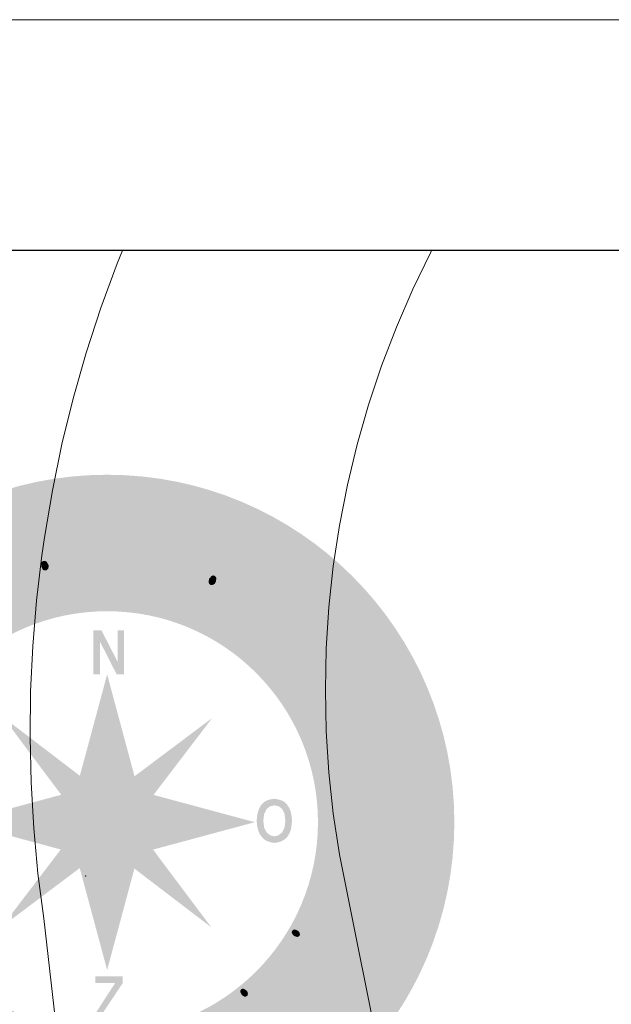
# Model space of a CAD drawing. Header units: metres. Extents: x 118578 to 118717, y 483740 to 483824.
# Tile 9 of 17: x 118651.28 to 118656.41, y 483815.81 to 483824.35. Entities that reach past the tile are written whole.
import ezdxf

# ---------------------------------------------------------------- set-up
doc = ezdxf.new("R2010")
doc.units = ezdxf.units.M
doc.header["$MEASUREMENT"] = 0
doc.layers.add('Kader', color=7, linetype='Continuous', lineweight=0)
doc.layers.add('Level 17', color=7, linetype='Continuous', lineweight=0)

# ---------------------------------------------------------------- blocks, each defined once
blk = doc.blocks.new('KOMPAS')
at = {"layer": 'Kader', "linetype": 'Continuous', "lineweight": 0}
h = blk.add_hatch(color=254, dxfattribs=at)
edge = h.paths.add_edge_path()
edge.add_arc((0, -0.01), 118.52, 0, 360)
edge = h.paths.add_edge_path(flags=16)
edge.add_arc((0, -0.01), 71.96, 0, 360)
for color, points in [(7, [(11.88, 98.4), (8.7, 98.68), (5.35, 116.19), (8.14, 115.87), (10.54, 100.88), (15.93, 115.05), (18.81, 114.81)]), (7, [(-21.33, 97.18), (-22.78, 97.77), (-23.88, 98.95), (-24.51, 100.76), (-26.72, 109.07), (-24.24, 109.7), (-22.31, 102.22), (-21.92, 101.12), (-21.29, 100.33), (-20.46, 99.9), (-19.48, 99.98), (-18.61, 100.41), (-17.94, 101.16), (-17.67, 102.14), (-17.78, 103.32), (-19.63, 110.88), (-17.15, 111.47), (-13.97, 98.68), (-16.45, 98.09), (-16.84, 99.74), (-17.23, 98.88), (-17.86, 98.13), (-18.77, 97.62), (-19.63, 97.26)]), (7, [(-11.1, 98.52), (-12.79, 111.58), (-10.27, 111.86), (-10.07, 110.29), (-9.84, 111.03), (-9.36, 111.58), (-8.66, 112.02), (-7.95, 112.25), (-6.65, 112.06), (-7.16, 109.42), (-8.14, 109.66), (-8.93, 109.34), (-9.4, 108.75), (-9.6, 107.85), (-9.6, 106.82), (-8.58, 98.88)]), (7, [(-33.4, 93.72), (-34.86, 94.11), (-36.08, 95.18), (-37.02, 96.87), (-40.13, 104.9), (-37.69, 105.8), (-34.98, 98.56), (-34.43, 97.54), (-33.72, 96.83), (-32.81, 96.48), (-31.91, 96.63), (-31.08, 97.18), (-30.57, 98.01), (-30.34, 99.07), (-30.61, 100.21), (-33.37, 107.49), (-30.96, 108.36), (-26.32, 96.08), (-28.64, 95.14), (-29.27, 96.79), (-29.55, 95.81), (-30.1, 95.06), (-30.89, 94.43), (-31.79, 94)]), (7, [(33.37, 93.29), (30.96, 94.11), (35.33, 106.63), (37.73, 105.76), (37.18, 104.15), (37.73, 104.74), (38.44, 105.05), (39.15, 105.13), (39.94, 104.97), (41.04, 104.23), (39.35, 102.1), (38.6, 102.77), (37.77, 102.89), (37.02, 102.53), (36.47, 101.83), (36, 100.92)]), (7, [(47.49, 87.07), (44.93, 88.37), (45.01, 95.22), (43.04, 94.31), (41.04, 90.22), (38.76, 91.36), (45.76, 105.64), (48.71, 105.88), (44.58, 97.54), (49.69, 99.86), (52.57, 98.44), (47.49, 96.16)]), (7, [(-21.4, 85.85), (-21.92, 86.09), (-22.51, 87.19), (-22.51, 88.41), (-22.23, 88.88), (-21.76, 89.12), (-21.25, 89.12), (-20.74, 88.92), (-20.03, 87.82), (-19.99, 87.19), (-20.07, 86.6), (-20.46, 86.09), (-20.85, 85.85)]), (7, [(35.73, 80.89), (35.25, 80.93), (34.86, 81.25), (34.62, 81.76), (34.78, 82.98), (35.61, 83.96), (36.12, 84.16), (36.67, 84.04), (37.02, 83.77), (37.3, 83.26), (37.1, 82), (36.75, 81.37), (36.32, 81.01)]), (7, [(-26.24, 69.44), (-29.67, 82.15), (-27.27, 82.78), (-26.79, 81.21), (-26.72, 82), (-26.32, 82.63), (-25.69, 83.14), (-24.95, 83.45), (-23.65, 83.45), (-23.88, 80.82), (-24.83, 80.89), (-25.57, 80.42), (-25.97, 79.75), (-26.09, 78.85), (-25.93, 77.83), (-23.84, 70.07)]), (7, [(70.82, 69.25), (69.09, 71.1), (78.61, 80.23), (80.38, 78.38), (79.16, 77.2), (79.87, 77.43), (80.66, 77.43), (81.33, 77.16), (82, 76.68), (82.63, 75.5), (80.23, 74.4), (79.87, 75.31), (79.08, 75.78), (78.34, 75.78), (77.51, 75.46), (76.68, 74.84)]), (7, [(51.46, 53.31), (49.46, 54.89), (54.57, 61.14), (55.16, 62.09), (55.36, 62.99), (55.08, 63.82), (54.49, 64.57), (53.67, 65.04), (52.68, 65.12), (51.78, 64.84), (50.95, 64.13), (45.88, 57.92), (43.91, 59.53), (52.25, 69.68), (54.22, 68.07), (53.08, 66.69), (54.02, 66.97), (54.93, 66.93), (55.83, 66.53), (56.78, 65.98), (57.8, 64.72), (58.19, 63.19), (57.92, 61.58), (56.85, 59.96)]), (1, [(-4.76, 50.44), (-4.76, 65.39), (-1.93, 65.39), (3.54, 54.77), (3.54, 65.39), (5.78, 65.39), (5.78, 50.44), (3.23, 50.44), (-2.44, 61.58), (-2.44, 50.44)]), (7, [(58.66, 46.7), (57.09, 47.33), (55.52, 48.75), (54.45, 50.2), (53.75, 52.25), (56.11, 53.16), (56.66, 51.62), (57.64, 50.17), (58.98, 49.22), (59.65, 49.22), (60.24, 49.54), (60.51, 49.97), (60.59, 50.48), (60.4, 51.62), (59.88, 53), (59.37, 54.49), (59.14, 56.34), (59.33, 57.25), (60, 58.07), (60.67, 58.59), (61.5, 58.82), (62.99, 58.78), (64.53, 58.07), (65.86, 56.93), (66.97, 55.2), (67.48, 53.71), (65.04, 52.57), (64.68, 53.98), (63.82, 55.4), (63.31, 55.83), (62.83, 56.22), (62.17, 56.34), (61.69, 56.19), (61.5, 55.44), (61.77, 54.49), (62.28, 53.27), (62.83, 51.94), (63.07, 50.87), (63.11, 49.81), (62.76, 48.75), (62.05, 47.77), (61.22, 47.14), (60.4, 46.74)]), (7, [(90.97, 40.72), (89.63, 42.93), (96.59, 46.98), (97.5, 47.69), (97.93, 48.47), (98.05, 49.34), (97.66, 50.17), (97.1, 50.91), (96.24, 51.39), (95.33, 51.42), (94.23, 51.03), (87.31, 46.98), (86.01, 49.14), (97.42, 55.83), (98.68, 53.63), (97.14, 52.68), (98.09, 52.64), (98.95, 52.25), (99.7, 51.62), (100.33, 50.76), (100.84, 49.18), (100.76, 47.69), (99.82, 46.27), (98.36, 45.01)]), (7, [(63.31, 38.28), (62.8, 39.07), (62.32, 39.74), (61.81, 40.96), (61.85, 42.22), (62.56, 43.48), (63.94, 44.7), (69.21, 48.4), (68.42, 49.54), (70.47, 50.99), (71.29, 49.81), (73.26, 51.23), (75.9, 49.97), (72.75, 47.77), (74.13, 45.84), (72.04, 44.38), (70.66, 46.27), (66.14, 43.12), (65.12, 42.34), (64.64, 41.67), (64.61, 41.12), (64.92, 40.45), (65.31, 40.01), (65.86, 39.58)]), (7, [(96.24, 23.96), (95.33, 27.03), (110.05, 36.95), (110.88, 34.19), (97.97, 26.13), (113.16, 26.72), (114.02, 23.96)]), (7, [(77.55, -2.68), (77.35, -0.43), (78.97, -0.31), (78.22, 0.08), (77.75, 0.75), (77.35, 1.53), (77.16, 2.52), (77.35, 3.9), (78.1, 5.04), (79.4, 5.86), (80.97, 6.22), (88.65, 6.69), (88.72, 4.45), (81.64, 4.01), (80.66, 3.78), (79.99, 3.34), (79.6, 2.68), (79.44, 1.89), (79.67, 1.02), (80.19, 0.35), (80.93, -0.04), (81.92, -0.16), (89, 0.28), (89.12, -1.89)]), (7, [(112.1, -0.79), (109.58, -0.04), (109.81, 0.87), (109.62, 1.69), (109.03, 2.24), (108.16, 2.52), (107.14, 2.6), (99.11, 2.09), (98.95, 4.64), (112.1, 5.43), (112.21, 2.87), (110.6, 2.75), (111.31, 2.52), (111.9, 2.01), (112.21, 1.3), (112.41, 0.55)]), (7, [(111.27, -14.64), (98.64, -9.32), (98.99, -6.49), (112.53, -4.37), (112.21, -7.08), (102.14, -8.34), (111.62, -12)]), (7, [(78.81, -41), (68.5, -35.61), (69.48, -33.68), (70.86, -34.39), (70.47, -33.64), (70.35, -32.81), (70.47, -31.95), (70.78, -31.08), (71.73, -29.86), (72.95, -29.31), (74.4, -29.23), (75.98, -29.86), (82.7, -33.29), (81.68, -35.29), (75.39, -32.07), (74.44, -31.71), (73.65, -31.79), (72.99, -32.11), (72.44, -32.74), (72.16, -33.6), (72.32, -34.43), (72.71, -35.14), (73.54, -35.73), (79.87, -38.99)]), (7, [(64.8, -39.15), (63.82, -38.83), (63.11, -38.01), (62.99, -37.5), (63.19, -36.98), (63.54, -36.75), (63.98, -36.59), (65.04, -36.98), (65.47, -37.34), (65.71, -37.85), (65.83, -38.32), (65.71, -38.72), (65.31, -39.07)]), (7, [(99.98, -50.28), (98.09, -48.36), (98.84, -47.69), (99.07, -46.86), (98.84, -46.15), (98.21, -45.44), (97.38, -44.85), (90.18, -41.19), (91.36, -38.91), (103.12, -44.97), (101.9, -47.21), (100.41, -46.47), (100.92, -47.1), (101.12, -47.8), (101.08, -48.51), (100.8, -49.34)]), (7, [(69.33, -55.95), (59.73, -49.34), (61.02, -47.53), (62.32, -48.43), (62.05, -47.61), (61.97, -46.78), (62.17, -45.92), (62.68, -45.09), (63.66, -44.11), (65, -43.63), (66.42, -43.79), (67.95, -44.54), (74.21, -48.83), (72.95, -50.68), (67.12, -46.66), (66.18, -46.15), (65.39, -46.15), (64.68, -46.43), (64.09, -47.02), (63.74, -47.8), (63.7, -48.63), (64.09, -49.38), (64.72, -50.05), (70.59, -54.1)]), (1, [(-4.09, -67.63), (-4.09, -65.39), (2.71, -54.89), (-4.09, -54.89), (-4.09, -52.64), (5.27, -52.64), (5.27, -54.93), (-1.69, -65.39), (5.27, -65.39), (5.27, -67.63)]), (7, [(46.86, -59.53), (45.92, -58.9), (45.44, -57.88), (45.48, -57.44), (45.76, -57.01), (46.19, -56.81), (46.59, -56.81), (47.61, -57.48), (47.92, -57.92), (48.04, -58.47), (48, -58.94), (47.77, -59.29), (47.33, -59.53)])]:
    blk.add_hatch(color=color, dxfattribs=at).paths.add_polyline_path(points)
h = blk.add_hatch(color=7, dxfattribs=at)
h.paths.add_polyline_path([(24.83, 96.08), (23.69, 96.24), (22.51, 96.63), (21.52, 97.18), (20.74, 97.93), (20.14, 98.8), (19.67, 101.04), (19.99, 103.83), (20.97, 106.63), (21.68, 107.69), (22.51, 108.52), (23.41, 109.14), (24.51, 109.54), (25.65, 109.62), (26.79, 109.5), (27.86, 109.14), (28.8, 108.59), (29.51, 107.85), (30.1, 106.98), (30.53, 105.88), (30.65, 104.66), (30.61, 103.28), (30.3, 101.67), (30.14, 100.76), (30.02, 100.41), (29.98, 100.06), (22.15, 101.83), (22.15, 100.72), (22.54, 99.78), (23.37, 99.07), (24.35, 98.68), (25.54, 98.68), (26.52, 99.03), (27.82, 97.18), (26.87, 96.55), (25.93, 96.2)])
h.paths.add_polyline_path([(28.05, 103.09), (22.7, 104.34), (23.21, 105.56), (24.04, 106.47), (25.06, 107.02), (26.2, 106.98), (27.15, 106.51), (27.82, 105.64), (28.13, 104.42)], flags=16)
h = blk.add_hatch(color=7, dxfattribs=at)
h.paths.add_polyline_path([(55.44, 82.63), (54.38, 82.94), (53.43, 83.45), (52.45, 84.2), (51.7, 85.1), (51.19, 86.05), (51.03, 87.03), (51.27, 89.31), (52.53, 91.87), (54.38, 94.08), (55.44, 94.82), (56.5, 95.33), (57.6, 95.65), (58.7, 95.61), (59.84, 95.33), (60.95, 94.78), (61.81, 94.08), (62.44, 93.25), (62.87, 92.34), (63.15, 91.32), (63.15, 90.18), (62.87, 88.92), (62.32, 87.62), (61.54, 86.28), (61.02, 85.5), (60.83, 85.18), (60.63, 84.87), (53.86, 89.28), (53.51, 88.17), (53.59, 87.15), (54.1, 86.25), (54.93, 85.5), (55.95, 85.07), (57.09, 85.14), (57.6, 82.9), (56.5, 82.63)])
h.paths.add_polyline_path([(59.88, 88.37), (55.2, 91.36), (56.15, 92.34), (57.25, 92.93), (58.39, 93.05), (59.49, 92.66), (60.28, 91.95), (60.55, 90.89), (60.4, 89.63)], flags=16)
h = blk.add_hatch(color=7, dxfattribs=at)
h.paths.add_polyline_path([(66.42, 74.95), (65.35, 75.07), (64.41, 75.46), (63.46, 76.09), (62.52, 77), (61.89, 77.9), (61.54, 78.85), (61.5, 79.99), (62.05, 82.19), (63.58, 84.55), (65.71, 86.56), (66.77, 87.19), (67.91, 87.62), (69.01, 87.7), (70.15, 87.58), (71.22, 87.15), (72.16, 86.48), (73.03, 85.77), (73.58, 84.87), (73.85, 83.85), (74.01, 82.74), (73.85, 81.68), (73.46, 80.42), (72.79, 79.2), (71.84, 77.94), (71.22, 77.2), (71.02, 76.92), (70.78, 76.68), (64.61, 81.76), (64.09, 80.82), (64.09, 79.75), (64.45, 78.81), (65.16, 78.02), (66.14, 77.39), (67.28, 77.39), (67.56, 75.07)])
h.paths.add_polyline_path([(70.47, 80.26), (66.18, 83.77), (67.24, 84.59), (68.38, 85.1), (69.56, 85.1), (70.59, 84.51), (71.22, 83.73), (71.37, 82.63), (71.1, 81.37)], flags=16)
h = blk.add_hatch(color=7, dxfattribs=at)
h.paths.add_polyline_path([(-9.29, 73.3), (-10.9, 73.38), (-12.35, 74.13), (-13.34, 75.35), (-13.97, 77.2), (-13.93, 79.12), (-13.1, 80.66), (-11.76, 81.68), (-9.92, 82.19), (-8.3, 82.15), (-7.28, 81.56), (-7.59, 82.9), (-8.18, 83.65), (-9.01, 83.92), (-10.11, 83.88), (-11.29, 83.45), (-12.16, 82.86), (-13.57, 84.59), (-12.91, 85.3), (-12.16, 85.81), (-10.07, 86.48), (-8.18, 86.4), (-6.53, 85.66), (-5.35, 84.24), (-4.76, 82.39), (-3.7, 74.01), (-6.22, 73.69), (-6.37, 74.95), (-7.36, 73.93), (-8.22, 73.54)])
h.paths.add_polyline_path([(-9.76, 75.94), (-10.51, 76.25), (-11.13, 76.72), (-11.45, 77.43), (-11.41, 78.34), (-11.02, 79.08), (-10.15, 79.44), (-9.01, 79.75), (-8.42, 79.75), (-7.71, 79.56), (-7.16, 79.32), (-6.89, 78.85), (-6.73, 77.43), (-6.89, 76.88), (-7.44, 76.49), (-8.18, 76.09), (-8.85, 75.94)], flags=16)
h = blk.add_hatch(color=7, dxfattribs=at)
h.paths.add_polyline_path([(8.34, 73.81), (5.78, 73.85), (5.78, 75.07), (4.68, 74.25), (3.78, 73.93), (2.71, 73.89), (1.1, 74.17), (-0.2, 75.07), (-1.1, 76.49), (-1.42, 78.38), (-1.06, 80.26), (-0.16, 81.68), (1.38, 82.55), (3.27, 82.74), (4.88, 82.47), (5.86, 81.72), (5.67, 83.18), (5.23, 83.96), (4.45, 84.4), (3.34, 84.51), (2.09, 84.24), (1.18, 83.73), (0.04, 85.62), (0.75, 86.25), (1.61, 86.64), (3.7, 86.99), (5.63, 86.68), (7.12, 85.77), (8.11, 84.2), (8.34, 82.31)])
h.paths.add_polyline_path([(3.46, 76.37), (2.6, 76.53), (1.85, 76.92), (1.3, 77.51), (1.14, 78.3), (1.3, 79.12), (1.85, 79.75), (2.68, 80.07), (3.78, 80.26), (4.45, 80.11), (5.11, 79.87), (5.63, 79.52), (5.82, 79.08), (5.82, 77.59), (5.51, 77.08), (4.96, 76.72), (4.17, 76.49)], flags=16)
h = blk.add_hatch(color=7, dxfattribs=at)
h.paths.add_polyline_path([(25.73, 69.44), (23.29, 70.15), (23.69, 71.61), (22.54, 70.9), (21.72, 70.74), (20.7, 70.9), (19.67, 71.33), (18.89, 71.92), (18.26, 72.71), (17.78, 73.65), (17.35, 75.86), (17.67, 78.38), (18.81, 80.86), (20.38, 82.63), (21.25, 83.26), (22.19, 83.65), (23.21, 83.77), (24.16, 83.65), (25.89, 82.86), (26.64, 81.72), (27.82, 85.85), (30.57, 86.21)])
h.paths.add_polyline_path([(22.51, 73.14), (21.68, 73.26), (20.62, 73.89), (20.03, 74.87), (19.87, 76.17), (20.14, 77.71), (20.77, 79.44), (21.68, 80.62), (22.66, 81.13), (23.92, 81.01), (24.71, 80.62), (25.26, 79.91), (25.65, 78.3), (24.59, 74.64), (24.04, 73.81), (23.29, 73.38)], flags=16)
h = blk.add_hatch(color=7, dxfattribs=at)
h.paths.add_polyline_path([(39.58, 62.87), (38.6, 63.15), (37.57, 63.58), (36.51, 64.37), (35.73, 65.16), (35.25, 66.14), (35.02, 67.16), (35.25, 69.44), (36.43, 72), (38.28, 74.25), (39.31, 75.07), (40.37, 75.62), (41.47, 75.9), (42.57, 75.94), (43.71, 75.66), (44.78, 75.11), (45.68, 74.44), (46.35, 73.65), (46.86, 72.75), (47.1, 71.73), (47.1, 70.55), (46.9, 69.29), (46.35, 67.95), (45.56, 66.53), (45.09, 65.75), (44.93, 65.43), (44.78, 65.12), (37.81, 69.41), (37.5, 68.34), (37.65, 67.32), (38.17, 66.42), (38.95, 65.75), (40.09, 65.23), (41.16, 65.39), (41.78, 63.15), (40.6, 62.87)])
h.paths.add_polyline_path([(43.91, 68.7), (39.15, 71.57), (40.13, 72.55), (41.16, 73.18), (42.34, 73.38), (43.4, 72.95), (44.19, 72.16), (44.5, 71.14), (44.38, 69.92)], flags=16)
h = blk.add_hatch(color=7, dxfattribs=at)
h.paths.add_polyline_path([(85.89, 53.63), (84.75, 53.79), (83.77, 54.18), (82.9, 54.77), (82.19, 55.6), (81.48, 56.7), (81.01, 57.72), (80.93, 58.78), (81.09, 59.84), (82.19, 61.89), (84.16, 63.82), (86.72, 65.31), (87.94, 65.67), (89.16, 65.75), (90.26, 65.63), (91.32, 65.23), (92.23, 64.61), (93.05, 63.66), (93.68, 62.8), (94, 61.77), (94.04, 60.75), (93.96, 59.69), (93.56, 58.62), (92.86, 57.52), (91.91, 56.5), (90.77, 55.44), (89.9, 54.85), (89.63, 54.65), (89.39, 54.49), (84.47, 60.95), (83.81, 60.04), (83.57, 59.02), (83.73, 58), (84.2, 57.09), (85.07, 56.22), (86.13, 55.91)])
h.paths.add_polyline_path([(89.9, 58.07), (86.6, 62.48), (87.74, 63.07), (89, 63.27), (90.14, 62.91), (91.01, 62.21), (91.52, 61.26), (91.36, 60.12), (90.81, 59.02)], flags=16)
h = blk.add_hatch(color=7, dxfattribs=at)
h.paths.add_polyline_path([(104.38, 7.79), (102.97, 15.82), (101.94, 15.38), (101.28, 14.56), (100.96, 13.5), (101.04, 12.51), (101.39, 11.41), (102.18, 10.62), (100.88, 8.7), (99.98, 9.36), (99.23, 10.15), (98.76, 11.1), (98.48, 12.16), (98.29, 13.46), (98.48, 14.56), (98.84, 15.5), (99.39, 16.37), (101.28, 17.74), (103.95, 18.57), (106.9, 18.65), (108.2, 18.41), (109.3, 17.98), (110.25, 17.39), (110.99, 16.56), (111.51, 15.54), (111.86, 14.4), (111.94, 13.3), (111.82, 12.28), (111.43, 11.25), (110.84, 10.47), (109.97, 9.64), (108.91, 9.01), (107.57, 8.46), (106, 8.11), (105.05, 7.99), (104.7, 7.91)])
h.paths.add_polyline_path([(106.47, 10.82), (105.52, 16.25), (106.82, 16.25), (108, 15.82), (108.91, 15.07), (109.34, 14.05), (109.3, 12.91), (108.71, 11.92), (107.73, 11.21)], flags=16)
h = blk.add_hatch(color=1, dxfattribs=at)
h.paths.add_polyline_path([(57.09, -7.08), (55.87, -6.89), (54.77, -6.53), (53.75, -5.98), (52.84, -5.08), (52.05, -4.01), (51.54, -2.75), (51.19, -1.18), (51.03, 0.47), (51.19, 2.12), (51.5, 3.62), (52.01, 4.88), (52.68, 5.98), (53.59, 6.85), (54.57, 7.44), (55.79, 7.79), (56.97, 7.99), (58.27, 7.79), (59.49, 7.44), (60.51, 6.89), (61.38, 6.02), (62.09, 4.96), (62.64, 3.7), (62.95, 2.12), (63.11, 0.47), (62.95, -1.18), (62.68, -2.71), (62.13, -4.01), (61.46, -5.08), (60.55, -5.9), (59.49, -6.53), (58.35, -6.89)])
h.paths.add_polyline_path([(57.09, -4.84), (55.6, -4.45), (54.38, -3.5), (53.59, -1.89), (53.31, 0.43), (53.59, 2.75), (54.38, 4.41), (55.56, 5.39), (57.09, 5.74), (58.66, 5.39), (59.81, 4.41), (60.59, 2.75), (60.83, 0.43), (60.55, -1.89), (59.73, -3.5), (58.55, -4.45)], flags=16)
h = blk.add_hatch(color=7, dxfattribs=at)
h.paths.add_polyline_path([(82, -14.79), (79.44, -14.2), (78.46, -13.65), (77.59, -13.06), (77.04, -12.35), (76.53, -11.45), (76.25, -10.43), (76.25, -9.36), (76.49, -8.46), (76.84, -7.55), (77.35, -6.89), (78.1, -6.26), (79.01, -5.74), (80.07, -5.43), (81.29, -5.35), (82.7, -5.39), (83.57, -5.43), (83.85, -5.47), (84.16, -5.51), (83.53, -12.59), (84.47, -12.47), (85.3, -11.96), (85.77, -11.17), (86.01, -10.27), (85.89, -9.21), (85.46, -8.46), (86.95, -7.08), (87.66, -7.87), (88.02, -8.66), (88.21, -9.56), (88.21, -10.58), (88.02, -11.72), (87.66, -12.59), (87.11, -13.38), (86.4, -13.93), (84.47, -14.64)])
h.paths.add_polyline_path([(81.29, -12.39), (80.15, -12.08), (79.24, -11.49), (78.65, -10.66), (78.46, -9.64), (78.81, -8.77), (79.52, -8.07), (80.54, -7.67), (81.68, -7.55)], flags=16)
h = blk.add_hatch(color=7, dxfattribs=at)
h.paths.add_polyline_path([(81.29, -26.68), (79.01, -26.36), (76.96, -25.57), (75.39, -24.28), (74.87, -23.49), (74.52, -22.66), (74.36, -21.8), (74.44, -20.89), (74.72, -20.07), (75.03, -19.48), (75.9, -18.77), (74.91, -18.57), (75.46, -16.37), (84.91, -18.53), (87.31, -19.28), (89.08, -20.58), (89.71, -21.33), (90.22, -22.19), (90.53, -23.17), (90.53, -24.2), (88.21, -23.96), (88.02, -22.86), (87.5, -21.95), (86.6, -21.33), (85.3, -20.89), (85.62, -21.29), (85.85, -21.8), (85.89, -22.47), (85.77, -23.45), (85.46, -24.47), (84.87, -25.26), (84.2, -25.85), (83.37, -26.28)])
h.paths.add_polyline_path([(81.09, -24.39), (79.56, -24.2), (78.1, -23.76), (77.16, -23.06), (76.72, -22.11), (76.72, -20.89), (77.04, -20.3), (77.47, -19.87), (78.22, -19.55), (79.24, -19.55), (82.19, -20.18), (83.02, -20.54), (83.49, -21.09), (83.73, -21.88), (83.61, -22.78), (83.22, -23.76), (82.31, -24.24)], flags=16)
h = blk.add_hatch(color=7, dxfattribs=at)
h.paths.add_polyline_path([(104.9, -26.75), (102.22, -26.48), (99.7, -25.5), (97.93, -24), (97.34, -23.1), (97.03, -22.07), (96.91, -20.97), (97.14, -19.75), (97.54, -18.65), (98.09, -17.74), (98.84, -16.96), (99.74, -16.41), (102.02, -15.9), (104.74, -16.17), (107.18, -17.15), (108.99, -18.77), (109.58, -19.67), (109.97, -20.66), (110.05, -21.8), (109.97, -22.9), (109.54, -24), (108.91, -24.91), (108.08, -25.65), (107.14, -26.2)])
h.paths.add_polyline_path([(104.58, -24.24), (102.85, -24.04), (101.12, -23.45), (100.06, -22.66), (99.58, -21.6), (99.62, -20.38), (100.13, -19.24), (101.08, -18.61), (102.38, -18.41), (104.15, -18.65), (105.72, -19.24), (106.82, -20.07), (107.49, -21.09), (107.45, -22.31), (106.86, -23.45), (105.96, -24.12)], flags=16)
h = blk.add_hatch(color=7, dxfattribs=at)
h.paths.add_polyline_path([(101.24, -39.86), (99.82, -39.58), (98.29, -39.11), (97.42, -38.76), (97.1, -38.72), (96.79, -38.48), (99.62, -30.96), (98.48, -30.85), (97.54, -31.16), (96.75, -31.87), (96.16, -32.74), (95.96, -33.92), (96.24, -34.98), (94.23, -36), (93.68, -34.98), (93.49, -33.92), (93.56, -32.85), (93.84, -31.79), (94.39, -30.65), (95.1, -29.75), (95.89, -29.08), (96.87, -28.64), (99.15, -28.45), (101.87, -29.08), (104.5, -30.45), (105.41, -31.28), (106.15, -32.22), (106.63, -33.29), (106.86, -34.35), (106.82, -35.53), (106.55, -36.63), (106.08, -37.65), (105.41, -38.48), (104.58, -39.11), (103.6, -39.58), (102.5, -39.86)])
h.paths.add_polyline_path([(101.39, -37.3), (100.06, -37.02), (102.02, -31.91), (103.12, -32.54), (103.95, -33.48), (104.31, -34.58), (104.15, -35.77), (103.6, -36.59), (102.57, -37.14)], flags=16)
h = blk.add_hatch(color=7, dxfattribs=at)
h.paths.add_polyline_path([(60, -63.9), (58.03, -63.35), (56.07, -61.89), (54.34, -59.96), (53.79, -58.94), (53.55, -57.92), (53.43, -56.93), (53.59, -55.95), (54.02, -55.04), (54.57, -54.14), (55.36, -53.55), (56.15, -53.08), (57.01, -52.8), (57.92, -52.72), (58.98, -52.88), (60, -53.27), (61.02, -53.94), (62.17, -54.77), (62.83, -55.36), (63.07, -55.6), (63.23, -55.75), (58.47, -61.06), (59.37, -61.58), (60.28, -61.58), (61.18, -61.3), (61.85, -60.67), (62.44, -59.84), (62.52, -58.86), (64.57, -58.62), (64.64, -59.65), (64.45, -60.59), (64.09, -61.42), (63.5, -62.24), (62.68, -63.03), (61.81, -63.54), (60.95, -63.86)])
h.paths.add_polyline_path([(56.85, -59.61), (56.15, -58.62), (55.71, -57.6), (55.79, -56.66), (56.26, -55.71), (57.09, -55.16), (58, -55.04), (59.02, -55.36), (60.04, -55.95)], flags=16)
at = {"layer": 'Kader', "color": 7, "linetype": 'Continuous', "lineweight": 13}
blk.add_point((-7.32, -18.37), dxfattribs=at)
at = {"layer": 'Kader', "color": 7, "linetype": 'Continuous', "lineweight": 0}
for points in [[(13.18, 88.72), (10.94, 73.06), (15.97, 89.9), (13.46, 72.71)], [(-21.76, 84.28), (-18.26, 71.61), (-19.28, 84.95), (-15.86, 72.28)], [(33.6, 80.3), (28.25, 68.23), (35.96, 79.24), (30.61, 67.16)], [(0, -0.01), (0, 50.42), (-10.74, 10.52)], [(0, -0.01), (50.42, -0.01), (10.52, 10.73)], [(10.52, -10.74), (35.54, -35.86), (15.68, -9.36)], [(-10.74, -10.53), (-35.86, -35.55), (-9.35, -15.68)], [(65.94, -40.33), (75.58, -46.86), (67.24, -38.48), (76.84, -45.05)]]:
    blk.add_solid(points, dxfattribs=at)
at = {"layer": 'Kader', "color": 254, "linetype": 'Continuous', "lineweight": 0, "extrusion": (0, 0, -1)}
for points in [[(0, -0.01), (0, 50.42), (-10.73, 10.52)], [(10.65, 10.61), (35.54, 35.85), (9.21, 15.75)], [(0, -0.01), (-50.42, -0.01), (-10.52, -10.74)], [(10.62, -10.65), (35.86, -35.55), (15.76, -9.22)]]:
    blk.add_solid(points, dxfattribs=at)
at = {"layer": 'Kader', "color": 7, "linetype": 'Continuous', "lineweight": 0, "extrusion": (0, 0, -1)}
for points in [[(10.53, 10.73), (35.54, 35.85), (15.68, 9.34)], [(-10.73, 10.52), (-35.85, 35.53), (-9.35, 15.67)], [(0, -0.01), (50.43, -0.01), (10.53, -10.74)], [(0, -0.01), (0, -50.43), (-10.73, -10.53)], [(-47.65, -60.83), (-55.2, -69.64), (-49.38, -59.37), (-56.93, -68.15)]]:
    blk.add_solid(points, dxfattribs=at)
at = {"layer": 'Kader', "color": 254, "linetype": 'Continuous', "lineweight": 0}
for points in [[(10.62, 10.64), (35.85, 35.53), (15.76, 9.21)], [(0, -0.01), (-50.43, -0.01), (-10.53, 10.73)], [(0, -0.01), (0, -50.43), (-10.74, -10.53)], [(10.64, -10.62), (35.54, -35.86), (9.21, -15.77)]]:
    blk.add_solid(points, dxfattribs=at)
blk = doc.blocks.new('A2')
at = {"layer": 'Kader', "color": 7, "linetype": 'Continuous', "lineweight": 0, "flags": 128}
blk.add_lwpolyline([(-0.297, -0.21), (0.297, -0.21), (0.297, 0.21), (-0.297, 0.21), (-0.297, -0.21)], close=True, dxfattribs=at)
at = {"layer": 'Kader', "color": 7, "linetype": 'Continuous', "lineweight": 30, "flags": 128}
blk.add_lwpolyline([(-0.287, -0.2), (0.287, -0.2), (0.287, 0.2), (-0.287, 0.2), (-0.287, -0.2)], close=True, dxfattribs=at)

msp = doc.modelspace()

# ---------------------------------------------------------------- linework, layer by layer
at = {"layer": 'Level 17', "color": 7, "linetype": 'Continuous', "lineweight": 0, "flags": 128}
for points in [[(118653.013, 483803.197), (118651.488, 483816.553), (118651.438, 483816.945), (118651.401, 483817.338), (118651.378, 483817.732), (118651.369, 483818.127), (118651.374, 483818.522), (118651.393, 483818.916), (118651.426, 483819.31), (118651.472, 483819.702), (118651.494, 483819.858), (118651.563, 483820.263), (118651.646, 483820.665), (118651.744, 483821.063), (118651.857, 483821.458), (118651.983, 483821.848), (118652.124, 483822.233), (118652.1701, 483822.346)], [(118654.8526, 483822.346), (118654.845, 483822.332), (118654.689, 483822.009), (118654.547, 483821.681), (118654.419, 483821.346), (118654.306, 483821.006), (118654.207, 483820.662), (118654.123, 483820.314), (118654.054, 483819.962), (118654, 483819.608), (118653.962, 483819.252), (118653.939, 483818.894), (118653.931, 483818.536), (118653.938, 483818.178), (118653.961, 483817.82), (118654, 483817.464), (118654.053, 483817.11), (118656.412, 483805.3504)]]:
    msp.add_lwpolyline(points, dxfattribs=at)

# ---------------------------------------------------------------- block references
at = {"layer": 'Kader', "color": 7, "linetype": 'Continuous', "lineweight": 0, "xscale": 200, "yscale": 200, "zscale": 200}
msp.add_blockref('A2', (118637.012, 483782.346), dxfattribs=at)
at = {"layer": 'Kader', "color": 254, "linetype": 'Continuous', "lineweight": 0, "xscale": 0.02541583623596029, "yscale": 0.02541583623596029, "zscale": 0.02541583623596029}
msp.add_blockref('KOMPAS', (118652.038, 483817.389), dxfattribs=at)

doc.saveas('drawing.dxf')
